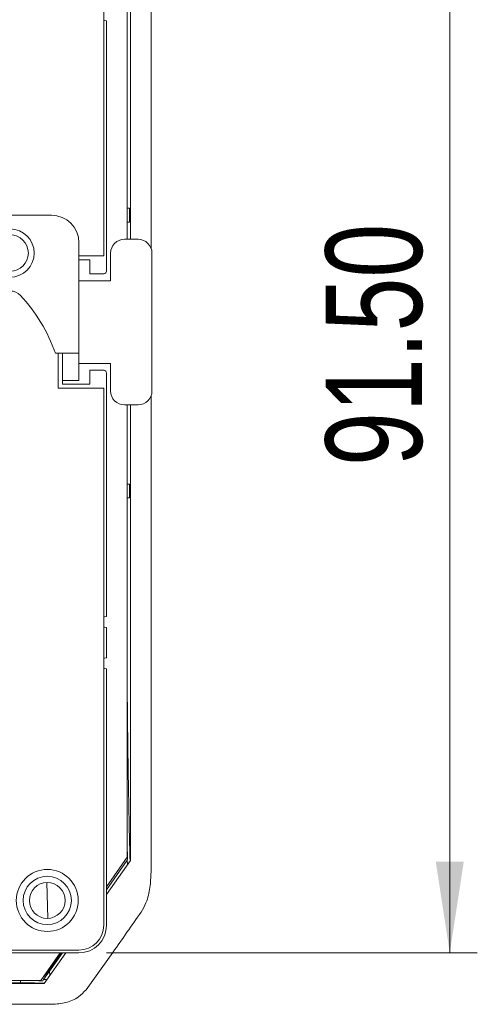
# Model space of a CAD drawing. Header units: millimetres. Extents: x 0 to 420, y 0 to 297.
# Tile 13 of 14: x 356 to 373, y 134 to 169. Entities that reach past the tile are written whole.
import ezdxf

# ---------------------------------------------------------------- set-up
doc = ezdxf.new("R2010")
doc.units = ezdxf.units.MM
doc.styles.add('SLDTEXTSTYLE0', font='TXT', dxfattribs={"width": 0.75})
doc.dimstyles.new('SLDDIMSTYLE2', dxfattribs={"dimtxt": 3.5, "dimasz": 3.302, "dimexe": 0, "dimexo": 0.0625, "dimgap": 0.875, "dimtad": 1, "dimlfac": 2, "dimrnd": 1e-09, "dimzin": 4, "dimdsep": 46, "dimtxsty": 'SLDTEXTSTYLE0', "dimsah": 1, "dimcen": 0.09, "dimadec": 0, "dimazin": 1, "dimtfac": 1, "dimtofl": 0, "dimtmove": 0, "dimatfit": 3, "dimfxl": 0, "dimfrac": 2, "dimtolj": 1, "dimtzin": 12, "dimarcsym": 0})

# ---------------------------------------------------------------- blocks, each defined once
blk = doc.blocks.new('_D_5')
at = {"color": 7, "linetype": 'Continuous', "lineweight": 0}
for p, q in [((359.301, 181.305), (372.762, 181.305)), ((371.762, 181.305), (371.762, 135.555)), ((359.301, 135.555), (372.762, 135.555))]:
    blk.add_line(p, q, dxfattribs=at)
for points in [[(371.762, 181.305), (371.254, 178.003), (372.27, 178.003)], [(371.762, 135.555), (372.27, 138.857), (371.254, 138.857)]]:
    blk.add_solid(points, dxfattribs=at)
at = {"color": 7, "linetype": 'Continuous', "lineweight": 0, "insert": (367.251, 153.208, -40.319), "char_height": 3.5, "attachment_point": 1, "rotation": 90, "style": 'SLDTEXTSTYLE0'}
blk.add_mtext('91.50', dxfattribs=at)

msp = doc.modelspace()

# ---------------------------------------------------------------- linework, layer by layer
at = {"color": 7, "linetype": 'Continuous', "lineweight": 15}
for p, q in [((360.0507, 161.4297), (360.0507, 182.3047)), ((360.166, 182.4204), (360.166, 161.4297)), ((360.9171, 182.4225), (360.9171, 161.11)), ((359.2007, 160.8297), (359.2007, 180.3047)), ((359.3007, 160.2797), (359.3007, 169.3547)), ((360.1372, 162.5547), (360.0507, 162.5547)), ((360.1372, 162.0547), (360.1372, 162.5547)), ((357.3007, 162.3047), (355.4507, 162.3047)), ((360.0507, 162.0547), (360.1372, 162.0547)), ((359.9507, 161.4297), (360.4507, 161.4297)), ((358.3007, 157.3047), (358.3007, 161.3047)), ((359.2007, 160.8297), (358.3007, 160.8297)), ((358.3007, 160.6797), (358.7007, 160.6797)), ((358.7007, 160.1797), (358.7007, 160.6797)), ((359.4507, 159.9297), (359.4507, 160.9297)), ((360.9507, 155.9297), (360.9507, 160.9297)), ((359.2007, 160.1797), (358.7007, 160.1797)), ((359.4507, 159.9297), (358.3007, 159.9297)), ((357.444, 157.3047), (358.3007, 157.3047)), ((357.5507, 157.3047), (357.5507, 156.0297)), ((357.7007, 156.4387), (357.7007, 157.3047)), ((358.3007, 157.3047), (358.3007, 156.3047)), ((359.4507, 156.9297), (358.3007, 156.9297)), ((359.4507, 155.9297), (359.4507, 156.9297)), ((357.7007, 156.1797), (357.7007, 156.4387)), ((358.7007, 156.6797), (359.2007, 156.6797)), ((358.7007, 156.1797), (358.7007, 156.6797)), ((359.3007, 147.7547), (359.3007, 156.5797)), ((358.3007, 156.3047), (357.7007, 156.3047)), ((358.7007, 156.1797), (357.7007, 156.1797)), ((357.5507, 156.0297), (359.2007, 156.0297)), ((359.2007, 136.5547), (359.2007, 156.0297)), ((360.9171, 155.7494), (360.9171, 138.4732)), ((360.4507, 155.4297), (359.9507, 155.4297)), ((360.0507, 139.025), (360.0507, 155.4297)), ((360.166, 155.4297), (360.166, 138.9053)), ((360.1372, 152.5547), (360.0507, 152.5547)), ((360.1372, 152.0547), (360.1372, 152.5547)), ((360.0507, 152.0547), (360.1372, 152.0547)), ((359.3007, 146.2547), (359.3007, 147.3547)), ((359.3007, 136.5547), (359.3007, 145.8547)), ((359.3007, 137.9539), (360.0507, 139.025)), ((360.0545, 138.9203), (359.3007, 137.8438)), ((359.3007, 137.6695), (360.166, 138.9053)), ((360.0687, 139.2231), (360.0507, 139.1869)), ((360.0687, 138.9406), (360.0545, 138.9203)), ((360.0545, 138.9203), (360.0591, 138.7526)), ((360.0687, 139.2231), (360.0687, 138.9406)), ((299.8007, 135.6547), (358.3007, 135.6547)), ((330.7507, 135.5547), (358.3007, 135.5547)), ((356.9206, 134.5547), (357.6208, 135.5547)), ((357.039, 134.4394), (357.8199, 135.5547)), ((357.6712, 135.5547), (357.2345, 134.9298)), ((357.6979, 135.5547), (357.2358, 134.8948)), ((357.2345, 134.9298), (357.0131, 134.6869)), ((357.2358, 134.8948), (357.0184, 134.5843)), ((357.2418, 134.729), (357.2358, 134.8948)), ((301.0624, 134.4394), (357.039, 134.4394)), ((301.1808, 134.5547), (356.9206, 134.5547)), ((329.0057, 134.4683), (356.1767, 134.4683)), ((356.8728, 134.5547), (356.8438, 134.5368)), ((356.9851, 134.5368), (356.8438, 134.5368)), ((357.0184, 134.5843), (356.9851, 134.5368)), ((357.1419, 134.5864), (357.0184, 134.5843)), ((300.7932, 133.6884), (357.3082, 133.6884))]:
    msp.add_line(p, q, dxfattribs=at)
at = {"color": 8, "linetype": 'Continuous', "lineweight": 15}
for p, q in [((357.1738, 136.8118), (357.1402, 138.1027)), ((357.2345, 134.9298), (357.2322, 134.9998)), ((356.1767, 134.5547), (356.1767, 134.4683))]:
    msp.add_line(p, q, dxfattribs=at)
at = {"color": 7, "linetype": 'Continuous', "lineweight": 15, "flags": 128}
for points in [[(359.2007, 169.3815), (359.2242, 169.37), (359.3007, 169.3547)], [(359.3007, 147.7547), (359.2242, 147.7395), (359.2007, 147.7279)], [(359.2007, 147.3815), (359.2242, 147.37), (359.3007, 147.3547)], [(359.3007, 146.2547), (359.2242, 146.2395), (359.2007, 146.2279)], [(359.2007, 145.8815), (359.2242, 145.87), (359.3007, 145.8547)]]:
    msp.add_lwpolyline(points, dxfattribs=at)
at = {"color": 7, "linetype": 'Continuous', "lineweight": 15}
for centre, radius in [((355.8007, 160.9297), 0.875), ((355.8007, 160.9297), 0.6625), ((357.1507, 137.4547), 1.125), ((357.1507, 137.4547), 0.875), ((357.1507, 137.4547), 0.65)]:
    msp.add_circle(centre, radius, dxfattribs=at)
for centre, radius, start, end in [((357.3007, 161.3047), 1, 0, 90), ((359.9507, 160.9297), 0.5, 90, 180), ((360.4507, 160.9297), 0.5, 0, 90), ((359.2007, 160.2797), 0.1, 270, 0), ((355.8113, 159.0547), 0.5, 43.06404, 90), ((351.8257, 155.3297), 5.9554, 19.368, 43.06404), ((359.2007, 156.5797), 0.1, 0, 90), ((359.9507, 155.9297), 0.5, 180, 270), ((360.4507, 155.9297), 0.5, 270, 0), ((358.3007, 136.5547), 1, 270, 0), ((358.3007, 136.5547), 0.9, 270, 0)]:
    msp.add_arc(centre, radius, start, end, dxfattribs=at)
at = {"color": 8, "linetype": 'Continuous', "lineweight": 15}
msp.add_open_spline([(360.156, 138.891), (360.1454, 139.3011), (360.124, 140.1249), (360.0928, 141.8141), (360.0689, 143.5134), (360.0552, 144.7827), (360.0507, 145.1996)], degree=3, knots=[0, 0, 0, 0, 0.20649339, 0.41471027, 0.80778144, 1, 1, 1, 1], dxfattribs=at)
at = {"color": 7, "linetype": 'Continuous', "lineweight": 15}
for points, knots in [([(360.9171, 138.4732), (360.9093, 138.2897), (360.8935, 137.9171), (360.7778, 137.4218), (360.6209, 137.1455), (360.5578, 137.0342)], [0, 0, 0, 0, 0.3670161, 0.7452272, 1, 1, 1, 1]), ([(360.5578, 137.0342), (360.2161, 136.5441), (359.5578, 135.5998), (358.8842, 134.6665), (358.5603, 134.2176)], [0, 0, 0, 0, 0.5191065, 1, 1, 1, 1]), ([(356.1767, 134.4683), (356.2141, 134.4682), (356.3908, 134.4679), (356.7072, 134.4635), (356.9331, 134.4547), (357.0466, 134.4502)], [0, 0, 0, 0, 0.1178016, 0.5568828, 1, 1, 1, 1]), ([(358.5603, 134.2176), (358.4733, 134.1246), (358.2718, 133.9093), (357.8233, 133.7267), (357.4827, 133.7014), (357.3082, 133.6884)], [0, 0, 0, 0, 0.27027208, 0.62608664, 1, 1, 1, 1])]:
    msp.add_open_spline(points, degree=3, knots=knots, dxfattribs=at)

# ---------------------------------------------------------------- dimensions: what is measured, and where the dimension line sits
at = {"color": 7, "linetype": 'Continuous', "lineweight": 0}
dim = msp.add_linear_dim(base=(371.7625, 135.5547), p1=(358.3007, 181.3047), p2=(358.3007, 135.5547), angle=90, dimstyle='SLDDIMSTYLE2', dxfattribs=at)
dim.commit()
dim.dimension.update_dxf_attribs({"geometry": '_D_5', "text_midpoint": (371.7625, 160.4489), "dimtype": 160})

doc.saveas('drawing.dxf')
